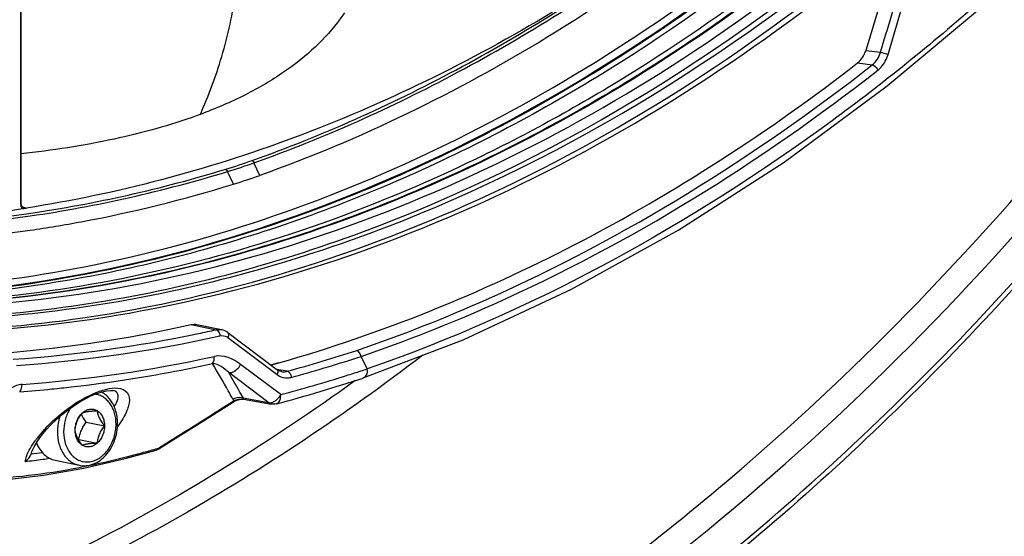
# Model space of a CAD drawing. Header units: millimetres. Extents: x 0 to 420, y -341 to 792.
# Tile 92 of 256: x 202.88 to 218.04, y 50.43 to 58.39. Entities that reach past the tile are written whole.
import ezdxf

# ---------------------------------------------------------------- set-up
doc = ezdxf.new("R2010")
doc.units = ezdxf.units.MM
doc.header["$LTSCALE"] = 23.1
doc.layers.get('0').update_dxf_attribs({"linetype": 'CONTINUOUS'})

msp = doc.modelspace()

# ---------------------------------------------------------------- linework, layer by layer
at = {"color": 7, "linetype": 'Continuous'}
for p, q in [((202.8923, 64.5568), (202.8923, 55.5567)), ((202.8971, 64.565), (202.8971, 55.5648)), ((216.2523, 59.0541), (215.9098, 57.9142)), ((215.9098, 57.9142), (216.1376, 57.8855)), ((215.7827, 57.7201), (216.0099, 57.6915)), ((206.5774, 55.9881), (206.4844, 56.1816)), ((206.0559, 56.0849), (206.0802, 56.0478)), ((206.1732, 55.8543), (206.0802, 56.0478)), ((202.8971, 55.5648), (202.8923, 55.5567)), ((202.9312, 55.4776), (202.9207, 55.476)), ((202.9627, 55.4907), (202.9242, 55.5012)), ((205.5213, 53.69), (205.9038, 53.6108)), ((205.6058, 53.691), (205.9882, 53.6118)), ((206.0826, 53.5688), (206.8393, 52.9979)), ((206.086, 53.4896), (206.8427, 52.9187)), ((206.8984, 52.611), (206.2815, 53.0764)), ((206.7459, 53.0683), (206.8685, 53.1067)), ((206.7463, 53.0645), (206.8113, 53.0828)), ((206.8113, 53.0828), (206.8691, 53.0992)), ((208.0713, 53.1785), (208.1359, 53.1992)), ((208.0714, 53.1782), (208.1359, 53.1992)), ((208.2282, 53.007), (208.1359, 53.1992)), ((206.7144, 52.4856), (206.0976, 52.951)), ((206.9992, 52.9709), (206.837, 52.9996)), ((206.9107, 52.9661), (206.9126, 52.9658)), ((208.1713, 52.867), (208.1705, 52.8668)), ((204.3135, 52.6741), (204.3131, 52.6742)), ((206.3242, 52.5545), (206.2706, 52.6498)), ((205.9779, 52.39), (206.1819, 52.5191)), ((206.1157, 52.4625), (206.1881, 52.5084)), ((206.3242, 52.5545), (206.3113, 52.5776)), ((206.4591, 52.5307), (206.3242, 52.5545)), ((206.327, 52.5425), (206.7595, 52.4662)), ((206.6521, 52.4966), (206.4591, 52.5307)), ((206.7144, 52.4856), (206.6521, 52.4966)), ((203.3636, 52.1503), (203.4469, 52.2301)), ((203.4469, 52.2301), (203.5338, 52.3054)), ((203.9006, 52.1881), (204.1847, 52.1293)), ((203.1018, 51.809), (203.1516, 51.8934)), ((203.1516, 51.8934), (203.2137, 51.9804)), ((203.7815, 51.9201), (203.7878, 51.9205)), ((203.7878, 51.9205), (204.0719, 51.8618)), ((205.015, 51.7875), (205.2035, 51.9046)), ((203.0618, 51.715), (203.0568, 51.6997)), ((204.502, 51.6248), (204.9804, 51.7575)), ((205.0218, 51.7761), (205.0948, 51.8215)), ((203.4272, 51.5989), (203.7949, 51.5228)), ((203.8669, 51.4785), (204.502, 51.6248))]:
    msp.add_line(p, q, dxfattribs=at)
for points in [[(208.1713, 52.867), (209.7066, 53.4557), (211.379, 54.235), (213.0289, 55.1491), (214.6502, 56.1941), (216.2366, 57.3657), (217.7819, 58.6589)], [(206.9126, 52.9658), (206.904, 52.9675), (206.8611, 52.9837), (206.8392, 52.9979)], [(203.5338, 52.3054), (203.623, 52.3754), (203.7138, 52.44), (203.8057, 52.4988), (203.8973, 52.5508), (203.987, 52.5952), (204.0725, 52.6307), (204.151, 52.6563)], [(204.151, 52.6563), (204.2183, 52.6714), (204.271, 52.6769), (204.3061, 52.6754), (204.3134, 52.6742)], [(206.1881, 52.5084), (206.1922, 52.5109), (206.1985, 52.5145), (206.2049, 52.5179), (206.2114, 52.5209), (206.218, 52.5238), (206.2245, 52.5264), (206.2311, 52.5288), (206.2376, 52.5309), (206.2441, 52.5328), (206.2506, 52.5345), (206.2569, 52.5361), (206.2632, 52.5374), (206.2693, 52.5386), (206.2754, 52.5396), (206.2814, 52.5405), (206.2873, 52.5413), (206.293, 52.5419), (206.2987, 52.5424), (206.3042, 52.5428), (206.3094, 52.5431), (206.3143, 52.5433), (206.3192, 52.5434)], [(206.3184, 52.5434), (206.3217, 52.5433), (206.3272, 52.5425)], [(205.0948, 51.8215), (205.355, 51.9838), (205.6119, 52.1447), (205.8655, 52.3043), (206.1157, 52.4625)], [(203.2137, 51.9804), (203.2851, 52.0666), (203.3636, 52.1503)], [(203.0619, 51.7149), (203.0679, 51.7326), (203.1018, 51.809)], [(201.6384, 51.2714), (202.0494, 51.2696), (202.6384, 51.3006), (203.245, 51.3703), (203.8669, 51.4785)]]:
    msp.add_lwpolyline(points, dxfattribs=at)
for centre, radius, start, end in [((205.3863, 60.21), 3.032, 321.97958, 325.51985), ((203.3206, 65.0688), 9.391, 286.93369, 289.51866), ((203.3141, 65.0772), 9.4436, 287.03204, 289.61513), ((203.1715, 65.6055), 10.2028, 287.11001, 289.50098), ((199.9428, 75.0736), 19.8226, 277.94052, 278.63972), ((202.9654, 55.4105), 0.0789, 121.65458, 124.35453), ((199.8696, 75.5536), 20.3081, 278.67061, 278.81879), ((200.2215, 74.4412), 19.5021, 269.08271, 278.31333), ((200.9571, 74.0653), 20.8803, 273.9542, 282.62604), ((201.3444, 73.9371), 20.831, 273.95037, 281.88503), ((201.1933, 74.7635), 21.6708, 281.82596, 282.55428), ((201.3868, 73.9427), 20.9323, 273.9542, 282.62604), ((205.9904, 53.363), 0.1586, 52.93278, 60.94788), ((200.8559, 75.4059), 23.2609, 285.31373, 288.06525), ((201.3268, 74.0492), 21.3406, 274.26993, 282.31031), ((201.2417, 74.2252), 21.6329, 278.1145, 282.29993), ((184.9176, 40.7806), 24.283, 29.31294, 30.45546), ((200.9494, 75.1848), 23.1303, 285.32398, 287.93318), ((185.0841, 40.6763), 24.3358, 29.47287, 30.29057), ((206.9422, 53.1759), 0.2129, 278.38868, 285.53374), ((200.0922, 77.6698), 25.9702, 287.52422, 288.04244), ((199.3604, 79.9232), 28.3394, 288.03818, 288.23504), ((201.3187, 73.7105), 21.1125, 276.93835, 277.36378), ((201.3068, 73.8013), 21.2041, 277.36401, 278.102), ((200.7824, 75.2844), 23.6037, 284.85228, 288.24041), ((201.1152, 74.4517), 22.5934, 284.83097, 287.50767), ((206.9909, 53.1368), 0.2696, 278.20391, 285.33466), ((201.3524, 73.393), 20.7932, 274.20995, 275.57875), ((201.3378, 73.5447), 20.9456, 275.57811, 276.39815), ((201.3272, 73.6399), 21.0413, 276.39794, 276.9384), ((203.9525, 52.3079), 0.3898, 56.95602, 61.8513), ((203.9467, 52.299), 0.4005, 53.51846, 56.95833), ((184.8285, 40.7303), 24.3854, 28.96318, 29.31337), ((206.262, 52.3839), 0.1834, 113.46376, 122.31973), ((206.2162, 52.5677), 0.0596, 208.93087, 215.52359), ((206.7815, 52.578), 0.1142, 234.00004, 242.09091), ((204.1805, 52.0687), 0.6177, 147.32869, 150.02449), ((128.3021, 175.4415), 145.517, 301.902186, 302.262028), ((204.5818, 50.846), 1.8044, 139.58056, 142.48093), ((204.7567, 50.698), 2.0336, 137.70285, 139.60104), ((204.4204, 50.9707), 1.6005, 142.50332, 144.27615), ((200.3633, 73.4312), 21.8977, 277.06548, 277.50765), ((201.2547, 64.4241), 13.1841, 284.32697, 285.41823), ((201.1309, 64.8739), 13.6506, 285.41729, 286.35606), ((201.0592, 65.1201), 13.9071, 286.35367, 286.52556), ((200.3216, 73.3885), 21.9672, 276.90447, 277.61856), ((200.311, 73.4681), 22.0475, 277.6183, 277.89553), ((201.4721, 63.5529), 12.2862, 281.21338, 284.3504)]:
    msp.add_arc(centre, radius, start, end, dxfattribs=at)
for points, knots in [([(228.5654, 90.9351), (228.5654, 88.5771), (228.1703, 83.8409), (226.4623, 76.9574), (223.7084, 70.5246), (220.0254, 64.8274), (215.5708, 60.1181), (211.2993, 57.15), (207.7034, 55.5005), (204.9877, 54.6411), (202.2472, 54.1534), (200.4113, 54.0798), (199.5046, 54.1073)], [0, 0, 0, 0, 0.1366608, 0.274004, 0.4093719, 0.5403557, 0.6651331, 0.7828065, 0.8391298, 0.8939176, 0.9474286, 1, 1, 1, 1]), ([(199.5062, 54.2119), (201.3248, 54.1627), (205.0801, 54.597), (210.4761, 56.7343), (215.4984, 60.238), (221.5226, 66.6232), (226.89, 76.9419), (228.4235, 86.2468), (228.4235, 90.9395)], [0, 0, 0, 0, 0.1060998, 0.2172879, 0.3352632, 0.4603447, 0.7263184, 1, 1, 1, 1]), ([(229.0025, 90.8447), (229.0025, 88.6008), (228.6447, 84.0939), (227.3486, 78.6004), (225.8203, 74.3765), (224.0036, 70.368), (221.218, 65.7702), (217.1225, 61.0685), (213.1706, 57.9774), (209.8129, 56.1381), (207.2606, 55.0959), (204.6671, 54.384), (202.912, 54.1327), (202.0402, 54.0659)], [0, 0, 0, 0, 0.1354972, 0.2717605, 0.3394784, 0.4064994, 0.5372966, 0.6625058, 0.7811129, 0.8379762, 0.8932785, 0.9472015, 1, 1, 1, 1]), ([(222.6292, 70.2411), (221.6002, 68.5458), (219.3625, 65.3671), (215.4602, 61.2628), (211.212, 58.0524), (208.1243, 56.5363), (206.5774, 55.9881)], [0, 0, 0, 0, 0.2723134, 0.5316979, 0.7746393, 1, 1, 1, 1]), ([(199.5063, 54.1154), (201.7224, 54.0502), (206.3445, 54.721), (212.8104, 57.8925), (218.5655, 62.9607), (221.627, 67.2682), (222.9631, 69.6168)], [0, 0, 0, 0, 0.2260017, 0.4662006, 0.7245553, 1, 1, 1, 1]), ([(223.0736, 69.5558), (221.7306, 67.2001), (218.6549, 62.8831), (213.7407, 58.5784), (209.4524, 56.1535), (206.1782, 54.885), (202.8475, 54.1603), (200.6066, 54.0486), (199.5044, 54.0883)], [0, 0, 0, 0, 0.2751586, 0.5331495, 0.6554936, 0.7735794, 0.8880843, 1, 1, 1, 1]), ([(223.4183, 69.2723), (222.1765, 67.1218), (219.3638, 63.1539), (214.1544, 58.3657), (208.3156, 55.1471), (204.0992, 54.1755), (202.0412, 54.0308)], [0, 0, 0, 0, 0.2734522, 0.531473, 0.7728074, 1, 1, 1, 1]), ([(202.0473, 53.9761), (204.1155, 54.1011), (208.3593, 55.0406), (214.244, 58.2387), (219.4973, 63.0294), (222.3334, 67.0105), (223.5854, 69.1699)], [0, 0, 0, 0, 0.2271236, 0.4683625, 0.7263906, 1, 1, 1, 1]), ([(223.4058, 69.2824), (222.1659, 67.1342), (219.3589, 63.1709), (214.9505, 59.1147), (211.102, 56.6961), (208.1507, 55.3346), (205.1315, 54.4181), (203.0788, 54.1102), (202.0612, 54.0367)], [0, 0, 0, 0, 0.2731192, 0.5308525, 0.6536523, 0.7724404, 0.887659, 1, 1, 1, 1]), ([(213.6416, 51.1679), (215.5408, 52.7641), (219.1226, 56.404), (222.045, 60.5838), (223.3673, 62.8171)], [0, 0, 0, 0, 0.488734, 1, 1, 1, 1]), ([(212.0081, 49.3852), (214.2692, 51.0594), (218.5366, 55.0291), (221.953, 59.7366), (223.4835, 62.2791)], [0, 0, 0, 0, 0.4866642, 1, 1, 1, 1]), ([(205.6572, 56.9256), (205.7893, 57.2146), (206.0214, 57.8361), (206.3217, 59.2349), (206.3034, 60.3635), (206.1972, 61.1222)], [0, 0, 0, 0, 0.2226906, 0.4630641, 1, 1, 1, 1]), ([(199.7171, 53.8041), (201.123, 53.7227), (204.0059, 53.8727), (209.7861, 55.4065), (213.7577, 57.8588), (216.1101, 59.8606)], [0, 0, 0, 0, 0.236711, 0.4807867, 1, 1, 1, 1]), ([(199.5066, 53.8027), (200.9098, 53.6981), (203.7912, 53.8009), (209.5828, 55.2443), (213.5779, 57.6405), (215.9476, 59.6094)], [0, 0, 0, 0, 0.2369926, 0.4810913, 1, 1, 1, 1]), ([(203.8499, 53.7932), (206.0157, 54.1088), (210.4082, 55.4846), (214.2394, 57.9967), (216.0363, 59.4935)], [0, 0, 0, 0, 0.4834407, 1, 1, 1, 1]), ([(206.4583, 56.2174), (207.5364, 56.6005), (209.6867, 57.5666), (211.6778, 58.8237), (212.6539, 59.5269)], [0, 0, 0, 0, 0.4874642, 1, 1, 1, 1]), ([(206.4844, 56.1816), (207.5636, 56.5649), (209.716, 57.5318), (211.7089, 58.79), (212.686, 59.4938)], [0, 0, 0, 0, 0.4874693, 1, 1, 1, 1]), ([(203.9592, 53.7706), (206.1151, 54.0848), (210.4872, 55.4507), (214.3045, 57.9439), (216.0958, 59.4295)], [0, 0, 0, 0, 0.4835215, 1, 1, 1, 1]), ([(217.6483, 58.6485), (216.9225, 58.0104), (214.067, 55.7025), (210.7867, 53.8884), (208.2279, 53.0076)], [0, 0, 0, 0, 0.2631427, 1, 1, 1, 1]), ([(211.0856, 58.5025), (209.8192, 57.739), (207.2032, 56.4551), (204.3833, 55.7025), (202.9831, 55.4852)], [0, 0, 0, 0, 0.5106712, 1, 1, 1, 1]), ([(207.7749, 58.3425), (207.5355, 58.0361), (207.0598, 57.6198), (206.2996, 57.1869), (205.8509, 56.998), (205.6111, 56.9104)], [0, 0, 0, 0, 0.4447749, 0.7079067, 1, 1, 1, 1]), ([(216.0955, 57.6092), (216.1136, 57.6234), (216.1847, 57.6905), (216.2318, 57.7807), (216.2529, 57.8519)], [0, 0, 0, 0, 0.2368527, 1, 1, 1, 1]), ([(216.1376, 57.8855), (216.1462, 57.8837), (216.1851, 57.8744), (216.2236, 57.8629), (216.2529, 57.8519)], [0, 0, 0, 0, 0.2186125, 1, 1, 1, 1]), ([(206.8691, 53.0992), (208.4464, 53.5501), (211.5864, 54.8223), (214.4226, 56.6648), (215.7827, 57.7201)], [0, 0, 0, 0, 0.4879522, 1, 1, 1, 1]), ([(208.0691, 53.2916), (208.7583, 53.5267), (211.5834, 54.6424), (214.1938, 56.2703), (216.0099, 57.6915)], [0, 0, 0, 0, 0.2400035, 1, 1, 1, 1]), ([(216.0099, 57.6915), (216.0182, 57.6902), (216.0559, 57.6735), (216.0835, 57.6389), (216.0955, 57.6092)], [0, 0, 0, 0, 0.2076096, 1, 1, 1, 1]), ([(208.1357, 53.1995), (208.8266, 53.4351), (211.6582, 54.5537), (214.2751, 56.1847), (216.0955, 57.6092)], [0, 0, 0, 0, 0.2400125, 1, 1, 1, 1]), ([(212.6709, 49.2586), (214.1448, 50.386), (216.9848, 52.9026), (219.4701, 55.7669), (220.6426, 57.2943)], [0, 0, 0, 0, 0.4907548, 1, 1, 1, 1]), ([(220.5985, 57.1246), (219.5292, 55.7402), (217.2747, 53.1292), (214.7271, 50.8009), (213.4072, 49.742)], [0, 0, 0, 0, 0.5083103, 1, 1, 1, 1]), ([(205.6111, 56.9104), (205.1947, 56.7584), (204.2968, 56.5125), (203.3786, 56.3724), (202.8973, 56.3194)], [0, 0, 0, 0, 0.4779726, 1, 1, 1, 1]), ([(206.4583, 56.2174), (206.4616, 56.2144), (206.4684, 56.2083), (206.477, 56.1991), (206.4909, 56.193), (206.4866, 56.1841), (206.4844, 56.1816)], [0, 0, 0, 0, 0.2696714, 0.544683, 0.8005254, 1, 1, 1, 1]), ([(199.9843, 55.2002), (200.9984, 55.1868), (203.0548, 55.3263), (205.0637, 55.7826), (206.0559, 56.0849)], [0, 0, 0, 0, 0.4943838, 1, 1, 1, 1]), ([(200.0023, 55.1622), (201.0174, 55.1487), (203.076, 55.2884), (205.087, 55.7452), (206.0802, 56.0478)], [0, 0, 0, 0, 0.4943838, 1, 1, 1, 1]), ([(203.0413, 55.1441), (203.3037, 55.1823), (204.3605, 55.3578), (205.4031, 55.6168), (206.1732, 55.8543)], [0, 0, 0, 0, 0.2476157, 1, 1, 1, 1]), ([(202.8941, 55.5333), (202.8951, 55.5277), (202.8997, 55.5071), (202.91, 55.4874), (202.9205, 55.4759)], [0, 0, 0, 0, 0.2665319, 1, 1, 1, 1]), ([(202.8971, 55.5648), (202.8973, 55.5485), (202.9037, 55.5174), (202.929, 55.4954), (202.9423, 55.4917)], [0, 0, 0, 0, 0.5426885, 1, 1, 1, 1]), ([(202.9627, 55.4907), (202.9582, 55.49), (202.9448, 55.4874), (202.9317, 55.4824), (202.924, 55.4777)], [0, 0, 0, 0, 0.334414, 1, 1, 1, 1]), ([(197.122, 53.9582), (197.6698, 53.8482), (199.8939, 53.5009), (202.1767, 53.5494), (203.8499, 53.7932)], [0, 0, 0, 0, 0.2483754, 1, 1, 1, 1]), ([(197.122, 53.9579), (197.6782, 53.8428), (199.937, 53.4783), (202.2586, 53.5228), (203.9592, 53.7706)], [0, 0, 0, 0, 0.2483986, 1, 1, 1, 1]), ([(205.9038, 53.6108), (205.9253, 53.6064), (205.9484, 53.5765), (205.9575, 53.5474), (205.9594, 53.5384)], [0, 0, 0, 0, 0.7055532, 1, 1, 1, 1]), ([(205.9594, 53.5384), (205.9602, 53.5348), (205.9614, 53.5275), (205.9621, 53.5202), (205.9623, 53.5165)], [0, 0, 0, 0, 0.5045507, 1, 1, 1, 1]), ([(206.0938, 53.5091), (206.0928, 53.5058), (206.0905, 53.4992), (206.0876, 53.4928), (206.086, 53.4896)], [0, 0, 0, 0, 0.4934084, 1, 1, 1, 1]), ([(209.087, 53.2164), (207.8973, 52.3069), (205.4425, 50.6688), (201.5192, 48.789), (197.4898, 47.5662), (194.7475, 47.2021), (193.3923, 47.1395)], [0, 0, 0, 0, 0.2631031, 0.516624, 0.7616508, 1, 1, 1, 1]), ([(206.0976, 52.951), (206.1131, 52.9478), (206.1926, 52.9561), (206.254, 53.0218), (206.2815, 53.0764)], [0, 0, 0, 0, 0.2056732, 1, 1, 1, 1]), ([(206.8505, 52.9382), (206.8495, 52.9349), (206.8472, 52.9283), (206.8443, 52.9219), (206.8427, 52.9187)], [0, 0, 0, 0, 0.4934083, 1, 1, 1, 1]), ([(208.2277, 53.0068), (208.2313, 52.9913), (208.2327, 52.9399), (208.2056, 52.8789), (208.1713, 52.8671)], [0, 0, 0, 0, 0.3057359, 1, 1, 1, 1]), ([(208.0472, 52.8262), (206.7756, 51.9084), (204.1513, 50.2775), (199.9623, 48.4928), (195.6787, 47.4553), (192.7872, 47.2776), (191.3671, 47.3215)], [0, 0, 0, 0, 0.2633374, 0.5166492, 0.7614239, 1, 1, 1, 1]), ([(202.9157, 52.7679), (202.887, 52.7658), (202.7671, 52.7368), (202.6632, 52.6652), (202.5927, 52.6046)], [0, 0, 0, 0, 0.2367707, 1, 1, 1, 1]), ([(203.4801, 52.2845), (203.5239, 52.3214), (203.7088, 52.4664), (203.9142, 52.589), (204.0805, 52.6523)], [0, 0, 0, 0, 0.2432981, 1, 1, 1, 1]), ([(204.1848, 52.6866), (204.2085, 52.6931), (204.2895, 52.7118), (204.376, 52.7185), (204.4333, 52.705)], [0, 0, 0, 0, 0.2944731, 1, 1, 1, 1]), ([(204.2881, 52.5122), (204.2738, 52.5333), (204.2424, 52.5727), (204.2047, 52.6063), (204.1848, 52.621)], [0, 0, 0, 0, 0.5066599, 1, 1, 1, 1]), ([(204.3363, 52.4267), (204.3526, 52.4525), (204.3789, 52.5014), (204.4012, 52.5749), (204.3842, 52.6489), (204.3375, 52.6691), (204.3137, 52.6741)], [0, 0, 0, 0, 0.3055974, 0.5532973, 0.7567244, 1, 1, 1, 1]), ([(204.4333, 52.705), (204.4838, 52.6932), (204.5864, 52.6161), (204.5701, 52.4967), (204.5566, 52.4435)], [0, 0, 0, 0, 0.4858496, 1, 1, 1, 1]), ([(225.8746, 52.7355), (223.8154, 49.7756), (219.2703, 44.3856), (213.6684, 40.0724), (210.742, 38.3544)], [0, 0, 0, 0, 0.5151762, 1, 1, 1, 1]), ([(210.7578, 38.3283), (213.6854, 40.0478), (219.2897, 44.3645), (223.8367, 49.758), (225.8967, 52.7198)], [0, 0, 0, 0, 0.4848276, 1, 1, 1, 1]), ([(204.3629, 52.1553), (204.3629, 52.2128), (204.3518, 52.2985), (204.3131, 52.4028), (204.2741, 52.471), (204.2258, 52.5284), (204.1693, 52.5732), (204.1064, 52.6039), (204.0614, 52.6143), (204.0389, 52.6168)], [0, 0, 0, 0, 0.280635, 0.4136612, 0.540603, 0.6615215, 0.7772412, 0.8893434, 1, 1, 1, 1]), ([(204.3872, 52.1643), (204.3872, 52.2271), (204.3717, 52.3497), (204.3212, 52.4633), (204.2881, 52.5122)], [0, 0, 0, 0, 0.5150617, 1, 1, 1, 1]), ([(206.1819, 52.5191), (206.1791, 52.521), (206.1739, 52.5253), (206.1696, 52.5304), (206.1677, 52.533)], [0, 0, 0, 0, 0.5081345, 1, 1, 1, 1]), ([(206.1819, 52.5191), (206.1835, 52.5164), (206.1837, 52.5135), (206.189, 52.509), (206.1881, 52.5084)], [0, 0, 0, 0, 0.7460717, 1, 1, 1, 1]), ([(206.3269, 52.5425), (206.3247, 52.5429), (206.3193, 52.5469), (206.3228, 52.5522), (206.3242, 52.5545)], [0, 0, 0, 0, 0.4620236, 1, 1, 1, 1]), ([(206.7144, 52.4856), (206.7271, 52.483), (206.7918, 52.4864), (206.8457, 52.5332), (206.8752, 52.5734)], [0, 0, 0, 0, 0.206453, 1, 1, 1, 1]), ([(206.7595, 52.4662), (206.7541, 52.4672), (206.7433, 52.47), (206.733, 52.4744), (206.7281, 52.4771)], [0, 0, 0, 0, 0.4975024, 1, 1, 1, 1]), ([(206.8325, 52.4693), (206.8602, 52.4766), (206.8897, 52.5176), (206.8965, 52.5575), (206.8978, 52.5699)], [0, 0, 0, 0, 0.6965113, 1, 1, 1, 1]), ([(203.6454, 52.3773), (203.6161, 52.3265), (203.5711, 52.2155), (203.5555, 52.097), (203.5555, 52.0376)], [0, 0, 0, 0, 0.4973598, 1, 1, 1, 1]), ([(203.7336, 52.0636), (203.7351, 52.0866), (203.7409, 52.1341), (203.7627, 52.2045), (203.7991, 52.2711), (203.8301, 52.3117), (203.8464, 52.3311)], [0, 0, 0, 0, 0.2340487, 0.4834609, 0.7423262, 1, 1, 1, 1]), ([(203.7336, 52.0636), (203.7336, 52.0891), (203.7389, 52.1403), (203.7679, 52.2354), (203.8105, 52.2992), (203.8464, 52.3311)], [0, 0, 0, 0, 0.2574928, 0.5151584, 1, 1, 1, 1]), ([(203.8464, 52.3311), (203.8628, 52.3457), (203.898, 52.3701), (203.9577, 52.3896), (204.0182, 52.3885), (204.0552, 52.374), (204.0719, 52.364)], [0, 0, 0, 0, 0.2697663, 0.5209603, 0.7606182, 1, 1, 1, 1]), ([(203.8464, 52.3311), (203.8582, 52.3359), (203.887, 52.3449), (203.9382, 52.3543), (204.0015, 52.3605), (204.0476, 52.363), (204.0719, 52.364)], [0, 0, 0, 0, 0.1671375, 0.3942538, 0.6808722, 1, 1, 1, 1]), ([(204.0719, 52.364), (204.0894, 52.3536), (204.1221, 52.3256), (204.1578, 52.2696), (204.1799, 52.2025), (204.1847, 52.1541), (204.1847, 52.1293)], [0, 0, 0, 0, 0.2250177, 0.4665471, 0.7259548, 1, 1, 1, 1]), ([(204.0719, 52.364), (204.0735, 52.3461), (204.0799, 52.3075), (204.1025, 52.2484), (204.1388, 52.188), (204.1687, 52.1489), (204.1847, 52.1293)], [0, 0, 0, 0, 0.2037097, 0.4418059, 0.7130616, 1, 1, 1, 1]), ([(204.5566, 52.4435), (204.55, 52.4176), (204.5101, 52.3011), (204.4435, 52.1957), (204.3864, 52.1185)], [0, 0, 0, 0, 0.2174115, 1, 1, 1, 1]), ([(203.4956, 52.2724), (203.4897, 52.2535), (203.4689, 52.1774), (203.4597, 52.0981), (203.4597, 52.0391)], [0, 0, 0, 0, 0.2509138, 1, 1, 1, 1]), ([(203.7878, 51.9205), (203.7926, 51.9436), (203.8041, 51.99), (203.8285, 52.0584), (203.8611, 52.1248), (203.887, 52.1673), (203.9006, 52.1881)], [0, 0, 0, 0, 0.2413344, 0.4901756, 0.7443505, 1, 1, 1, 1]), ([(203.9006, 52.1881), (203.8938, 52.1981), (203.8678, 52.2373), (203.8441, 52.2781), (203.829, 52.3096)], [0, 0, 0, 0, 0.25801, 1, 1, 1, 1]), ([(226.8155, 52.2421), (225.7316, 50.6605), (223.4412, 47.6409), (219.6163, 43.5488), (215.4952, 40.0048), (212.5369, 38.0071), (211.0271, 37.1208)], [0, 0, 0, 0, 0.2611576, 0.5151985, 0.7615451, 1, 1, 1, 1]), ([(211.0504, 37.2448), (212.5545, 38.1278), (215.5019, 40.1183), (219.6086, 43.65), (223.4209, 47.7288), (225.704, 50.7388), (226.7846, 52.3156)], [0, 0, 0, 0, 0.2383656, 0.4846877, 0.7387614, 1, 1, 1, 1]), ([(203.4597, 52.0391), (203.4597, 51.9772), (203.4709, 51.8852), (203.5105, 51.7721), (203.5504, 51.6972), (203.6001, 51.6329), (203.6583, 51.581), (203.7237, 51.5431), (203.771, 51.5278), (203.7949, 51.5228)], [0, 0, 0, 0, 0.2794315, 0.4123656, 0.5396036, 0.6610859, 0.777393, 0.8897636, 1, 1, 1, 1]), ([(203.5555, 52.0376), (203.5555, 51.9721), (203.5697, 51.8746), (203.6201, 51.7592), (203.6703, 51.687), (203.732, 51.6302), (203.803, 51.5914), (203.8803, 51.5725), (203.9606, 51.5743), (204.0405, 51.5965), (204.1032, 51.6306), (204.1502, 51.6662), (204.1961, 51.7083), (204.2476, 51.7706), (204.2976, 51.8567), (204.3471, 51.9835), (204.3629, 52.0868), (204.3629, 52.1553)], [0, 0, 0, 0, 0.1349947, 0.1983046, 0.2582148, 0.3150062, 0.3695189, 0.4230628, 0.4771661, 0.5332294, 0.592237, 0.6230396, 0.6546941, 0.7203512, 0.7887239, 0.8589269, 1, 1, 1, 1]), ([(203.8464, 51.8289), (203.8304, 51.8485), (203.8005, 51.8876), (203.7641, 51.9479), (203.7416, 52.007), (203.7351, 52.0457), (203.7336, 52.0636)], [0, 0, 0, 0, 0.2869384, 0.5581941, 0.7962903, 1, 1, 1, 1]), ([(203.8464, 51.8289), (203.8289, 51.8393), (203.7963, 51.8673), (203.7605, 51.9233), (203.7384, 51.9904), (203.7336, 52.0388), (203.7336, 52.0636)], [0, 0, 0, 0, 0.2250177, 0.4665471, 0.7259548, 1, 1, 1, 1]), ([(203.7949, 51.5228), (203.8307, 51.5154), (203.9059, 51.5114), (204.017, 51.5384), (204.1207, 51.5953), (204.2121, 51.6779), (204.2875, 51.7816), (204.3629, 51.9409), (204.3872, 52.0754), (204.3872, 52.1643)], [0, 0, 0, 0, 0.1111667, 0.2248069, 0.3429614, 0.466761, 0.5961237, 0.729787, 1, 1, 1, 1]), ([(204.1847, 52.1293), (204.1847, 52.1038), (204.1795, 52.0526), (204.1504, 51.9575), (204.1079, 51.8937), (204.0719, 51.8618)], [0, 0, 0, 0, 0.2574928, 0.5151584, 1, 1, 1, 1]), ([(204.1847, 52.1293), (204.1684, 52.1098), (204.1375, 52.0692), (204.101, 52.0026), (204.0793, 51.9323), (204.0734, 51.8848), (204.0719, 51.8618)], [0, 0, 0, 0, 0.2576738, 0.5165391, 0.7659513, 1, 1, 1, 1]), ([(202.9623, 51.5806), (202.9674, 51.6063), (203.0018, 51.7228), (203.0658, 51.8282), (203.1211, 51.9052)], [0, 0, 0, 0, 0.216792, 1, 1, 1, 1]), ([(203.1367, 51.8684), (203.1504, 51.8338), (203.1834, 51.769), (203.2513, 51.6874), (203.3334, 51.628), (203.3957, 51.6054), (203.4272, 51.5989)], [0, 0, 0, 0, 0.2704584, 0.5250135, 0.76631, 1, 1, 1, 1]), ([(204.0719, 51.8618), (204.0476, 51.8607), (204.0015, 51.8583), (203.9382, 51.852), (203.887, 51.8426), (203.8582, 51.8336), (203.8464, 51.8289)], [0, 0, 0, 0, 0.3191278, 0.6057462, 0.8328625, 1, 1, 1, 1]), ([(204.0719, 51.8618), (204.0556, 51.8472), (204.0203, 51.8227), (203.9606, 51.8033), (203.9002, 51.8044), (203.8631, 51.8189), (203.8464, 51.8289)], [0, 0, 0, 0, 0.2697663, 0.5209603, 0.7606182, 1, 1, 1, 1]), ([(205.015, 51.7875), (205.0167, 51.7847), (205.0169, 51.7815), (205.0227, 51.7767), (205.0218, 51.7761)], [0, 0, 0, 0, 0.746225, 1, 1, 1, 1]), ([(201.8747, 51.3037), (202.0339, 51.3023), (202.7002, 51.3157), (203.364, 51.4028), (203.8613, 51.5012)], [0, 0, 0, 0, 0.2390693, 1, 1, 1, 1]), ([(206.0438, 46.246), (207.3866, 46.881), (210.0321, 48.3666), (212.4639, 50.178), (213.6416, 51.1679)], [0, 0, 0, 0, 0.4912358, 1, 1, 1, 1])]:
    msp.add_open_spline(points, degree=3, knots=knots, dxfattribs=at)
for points in [[(216.1376, 57.8855), (216.2488, 58.2599), (216.3603, 58.6343), (216.4721, 59.0086)], [(216.2529, 57.8519), (216.3641, 58.2263), (216.4756, 58.6006), (216.5873, 58.9749)], [(215.7827, 57.7201), (215.8438, 57.7675), (215.8875, 57.8402), (215.9098, 57.9142)], [(216.0099, 57.6915), (216.071, 57.7389), (216.115, 57.8114), (216.1376, 57.8855)], [(202.8923, 55.5567), (202.8923, 55.5488), (202.8929, 55.541), (202.8941, 55.5333)], [(202.9423, 55.4917), (202.9489, 55.49), (202.956, 55.4896), (202.9627, 55.4907)], [(205.5213, 53.69), (205.5488, 53.6961), (205.5782, 53.6967), (205.6058, 53.691)], [(205.9038, 53.6108), (205.9312, 53.617), (205.9607, 53.6175), (205.9882, 53.6118)], [(206.0826, 53.5688), (206.055, 53.5896), (206.0221, 53.6048), (205.9882, 53.6118)], [(206.0825, 53.5687), (206.0987, 53.5566), (206.0995, 53.5285), (206.0938, 53.5091)], [(205.9623, 53.5165), (205.9968, 53.5242), (206.0365, 53.5189), (206.0674, 53.5017)], [(206.2815, 53.0764), (206.169, 53.1613), (206.0145, 53.2293), (205.8768, 53.1993)], [(208.1355, 53.1991), (208.1271, 53.2361), (208.1067, 53.2862), (208.0691, 53.2916)], [(205.8502, 53.0889), (205.872, 53.1198), (205.8784, 53.1615), (205.8768, 53.1993)], [(206.0976, 52.951), (206.0292, 53.0161), (205.9444, 53.0828), (205.8502, 53.0889)], [(206.8392, 52.9978), (206.8554, 52.9856), (206.8562, 52.9576), (206.8505, 52.9382)], [(206.9126, 52.9658), (206.9326, 52.9625), (206.9533, 52.9624), (206.9732, 52.9654)], [(206.9992, 52.9709), (207.0231, 52.9672), (207.0416, 52.9426), (207.0512, 52.9204)], [(206.8427, 52.9187), (206.8792, 52.8912), (206.9248, 52.8727), (206.9704, 52.8684)], [(206.9704, 52.8684), (206.9899, 52.8666), (207.0099, 52.8672), (207.0294, 52.87)], [(207.0512, 52.9204), (207.0572, 52.9067), (207.061, 52.8918), (207.0622, 52.8768)], [(202.8789, 52.6559), (202.9033, 52.6867), (202.914, 52.7286), (202.9157, 52.7679)], [(204.0805, 52.6523), (204.1147, 52.6653), (204.1495, 52.677), (204.1848, 52.6866)], [(206.1819, 52.5191), (206.2223, 52.5414), (206.272, 52.542), (206.3182, 52.5435)], [(206.3242, 52.5545), (206.2826, 52.5718), (206.2304, 52.57), (206.189, 52.5521)], [(206.8326, 52.4693), (206.8104, 52.4633), (206.7826, 52.4591), (206.7637, 52.4722)], [(206.8752, 52.5734), (206.8839, 52.5853), (206.8917, 52.5979), (206.8984, 52.611)], [(206.8978, 52.5699), (206.8992, 52.5836), (206.8994, 52.5974), (206.8984, 52.611)], [(203.2526, 52.0665), (203.3233, 52.1442), (203.3997, 52.2169), (203.4801, 52.2845)], [(205.015, 51.7875), (205.0075, 51.7742), (204.9951, 51.7618), (204.9804, 51.7575)], [(204.9804, 51.7575), (204.995, 51.7618), (205.0099, 51.7665), (205.0227, 51.7746)], [(202.9623, 51.5806), (203.0039, 51.6096), (203.039, 51.6523), (203.0568, 51.6997)]]:
    msp.add_open_spline(points, degree=3, dxfattribs=at)

doc.saveas('drawing.dxf')
